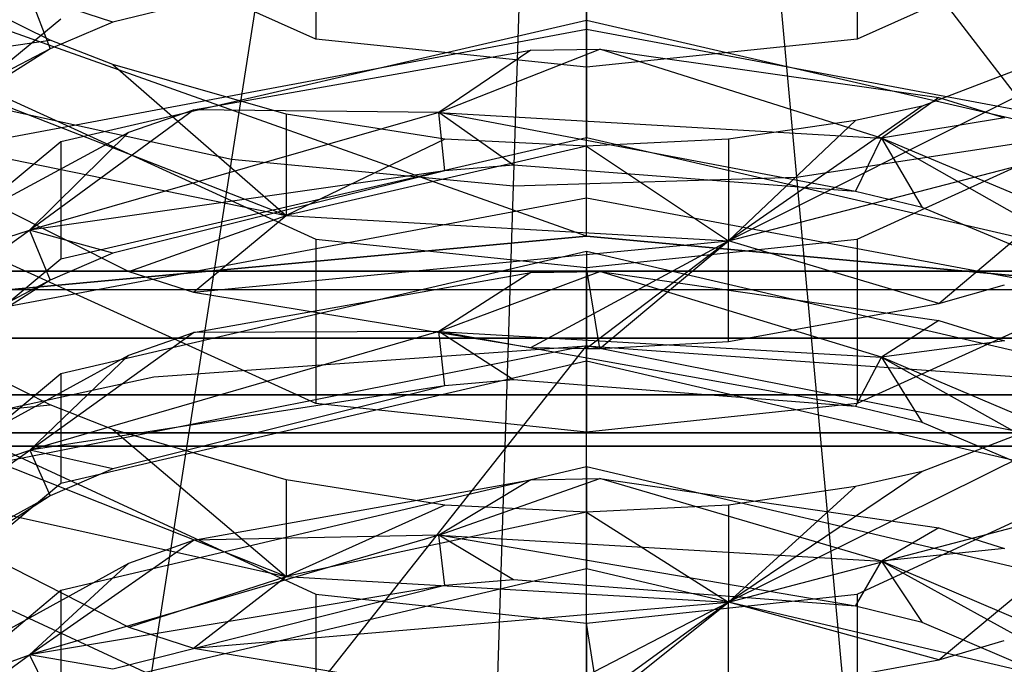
# Model space of a CAD drawing. Extents: x 0.1 to 26.5, y -19.1 to 0.
# Tile 128 of 256: x 13.151 to 13.433, y -12.572 to -12.388. Entities that reach past the tile are written whole.
import ezdxf

# ---------------------------------------------------------------- set-up
doc = ezdxf.new("R2010")
doc.units = 0
doc.header["$LTSCALE"] = 2.54
doc.layers.get('0').update_dxf_attribs({"linetype": 'CONTINUOUS'})

# ---------------------------------------------------------------- blocks, each defined once
blk = doc.blocks.new('7777_STL')
at = {"color": 0}
for p, q in [((13.26217, -12.10456, 37.93687), (13.21163, -12.42803, 37.89396)), ((13.26217, -12.10456, 37.93687), (13.21163, -12.42803, 37.89396)), ((13.34327, -12.10713, 37.93687), (13.37317, -12.43317, 37.89396)), ((13.34327, -12.10713, 37.93687), (13.37317, -12.43317, 37.89396)), ((13.29224, -12.43558, 37.89396), (13.30264, -12.10835, 37.93687)), ((13.29224, -12.43558, 37.89396), (13.30264, -12.10835, 37.93687)), ((13.4785, -12.46532, 0.44424), (13.31313, -12.25, 0.15965)), ((13.4785, -12.46532, 0.44424), (13.31313, -12.25, 0.15965)), ((13.31313, -12.45, 0.44424), (13.31313, -12.25, 0.15965)), ((13.31313, -12.45, 0.44424), (13.31313, -12.25, 0.15965)), ((13.31313, -12.45, 0.44424), (12.9369, -12.31634, 0.15965)), ((13.31313, -12.45, 0.44424), (12.9369, -12.31634, 0.15965)), ((13.23575, -12.39372, 12.77101), (13.09872, -12.33225, 12.73369)), ((13.23575, -12.39372, 12.77101), (13.09872, -12.33225, 12.73369)), ((13.52754, -12.33225, 12.73369), (13.39051, -12.39372, 12.77101)), ((13.52754, -12.33225, 12.73369), (13.39051, -12.39372, 12.77101)), ((13.23575, -12.34451, 12.85206), (13.23575, -12.39372, 12.77101)), ((13.23575, -12.34451, 12.85206), (13.23575, -12.39372, 12.77101)), ((13.39051, -12.34451, 12.85206), (13.39051, -12.39372, 12.77101)), ((13.39051, -12.34451, 12.85206), (13.39051, -12.39372, 12.77101)), ((13.31313, -12.35255, 12.85694), (13.31313, -12.40176, 12.77589)), ((13.31313, -12.35255, 12.85694), (13.31313, -12.40176, 12.77589)), ((13.27261, -12.36563, 11.31104), (13.17777, -12.38891, 11.31981)), ((13.27261, -12.36563, 11.31104), (13.17777, -12.38891, 11.31981)), ((13.15981, -12.39405, 12.77121), (13.1151, -12.37178, 12.75769)), ((13.15981, -12.39405, 12.77121), (13.1151, -12.37178, 12.75769)), ((13.49865, -12.37879, 12.76195), (13.35369, -12.45132, 12.73908)), ((13.49865, -12.37879, 12.76195), (13.35369, -12.45132, 12.73908)), ((13.49865, -12.37879, 12.76195), (13.40905, -12.41282, 12.78261)), ((13.49865, -12.37879, 12.76195), (13.40905, -12.41282, 12.78261)), ((13.15397, -12.38109, 11.37098), (13.15982, -12.39652, 11.32268)), ((13.17777, -12.38891, 11.31981), (13.15397, -12.38109, 11.37098)), ((13.17777, -12.38891, 11.31981), (13.15397, -12.38109, 11.37098)), ((13.15397, -12.38109, 11.37098), (13.15982, -12.39652, 11.32268)), ((13.04703, -12.48304, 11.46264), (13.16287, -12.38796, 11.42401)), ((13.04703, -12.48304, 11.46264), (13.16287, -12.38796, 11.42401)), ((13.09872, -12.38836, 12.63716), (13.23575, -12.45081, 12.67283)), ((13.09872, -12.38836, 12.63716), (13.23575, -12.45081, 12.67283)), ((13.17777, -12.38891, 11.31981), (13.15982, -12.39652, 11.32268)), ((13.17777, -12.38891, 11.31981), (13.15982, -12.39652, 11.32268)), ((13.31313, -12.3884, 11.31962), (13.16287, -12.42306, 11.33268)), ((13.31313, -12.3884, 11.31962), (13.16287, -12.42306, 11.33268)), ((13.46339, -12.42306, 11.33268), (13.31313, -12.3884, 11.31962)), ((13.31313, -12.3884, 11.31962), (13.31313, -12.42184, 11.23089)), ((13.46339, -12.42306, 11.33268), (13.31313, -12.3884, 11.31962)), ((13.31313, -12.3884, 11.31962), (13.31313, -12.42184, 11.23089)), ((13.39051, -12.45081, 12.67283), (13.52754, -12.38836, 12.63716)), ((13.39051, -12.45081, 12.67283), (13.52754, -12.38836, 12.63716)), ((13.31313, -12.39097, 3.95968), (12.96669, -12.45573, 3.95968)), ((13.31313, -12.39097, 3.95968), (12.96669, -12.45573, 3.95968)), ((13.31313, -12.43916, 4.11965), (13.31313, -12.39097, 3.95968)), ((13.65957, -12.45573, 3.95968), (13.31313, -12.39097, 3.95968)), ((13.31313, -12.43916, 4.11965), (13.31313, -12.39097, 3.95968)), ((13.65957, -12.45573, 3.95968), (13.31313, -12.39097, 3.95968)), ((13.1151, -12.40035, 12.70926), (13.15981, -12.39405, 12.77121)), ((13.1151, -12.40035, 12.70926), (13.15981, -12.39405, 12.77121)), ((13.17776, -12.401, 12.77543), (13.15981, -12.39405, 12.77121)), ((13.17776, -12.401, 12.77543), (13.15981, -12.39405, 12.77121)), ((13.31313, -12.40176, 12.77589), (13.23575, -12.39372, 12.77101)), ((13.31313, -12.40176, 12.77589), (13.23575, -12.39372, 12.77101)), ((13.39051, -12.39372, 12.77101), (13.31313, -12.40176, 12.77589)), ((13.39051, -12.39372, 12.77101), (13.31313, -12.40176, 12.77589)), ((13.15982, -12.39652, 11.32268), (13.05687, -12.44944, 11.39751)), ((13.15982, -12.39652, 11.32268), (13.05687, -12.44944, 11.39751)), ((13.15982, -12.39652, 11.32268), (13.07856, -12.44786, 11.34202)), ((13.15982, -12.39652, 11.32268), (13.07856, -12.44786, 11.34202)), ((13.20085, -12.41388, 11.22789), (13.2972, -12.39691, 11.2215)), ((13.20085, -12.41388, 11.22789), (13.2972, -12.39691, 11.2215)), ((13.27089, -12.4147, 11.1789), (13.31691, -12.39659, 11.22138)), ((13.27089, -12.4147, 11.1789), (13.31691, -12.39659, 11.22138)), ((13.2972, -12.39691, 11.2215), (13.27089, -12.4147, 11.1789)), ((13.2972, -12.39691, 11.2215), (13.27089, -12.4147, 11.1789)), ((13.2972, -12.39691, 11.2215), (13.31691, -12.39659, 11.22138)), ((13.2972, -12.39691, 11.2215), (13.31691, -12.39659, 11.22138)), ((13.31691, -12.39659, 11.22138), (13.41383, -12.41042, 11.22659)), ((13.39744, -12.42199, 11.18152), (13.31691, -12.39659, 11.22138)), ((13.39744, -12.42199, 11.18152), (13.31691, -12.39659, 11.22138)), ((13.31691, -12.39659, 11.22138), (13.41383, -12.41042, 11.22659)), ((13.22729, -12.44413, 12.73487), (13.1151, -12.40035, 12.70926)), ((13.22729, -12.44413, 12.73487), (13.1151, -12.40035, 12.70926)), ((13.22729, -12.41514, 12.78402), (13.17776, -12.401, 12.77543)), ((13.17776, -12.401, 12.77543), (13.22729, -12.44413, 12.73487)), ((13.17776, -12.401, 12.77543), (13.22729, -12.44413, 12.73487)), ((13.22729, -12.41514, 12.78402), (13.17776, -12.401, 12.77543)), ((13.13256, -12.41064, 37.89396), (13.21163, -12.42803, 37.89396)), ((13.13256, -12.41064, 37.89396), (13.21163, -12.42803, 37.89396)), ((13.41383, -12.41042, 11.22659), (13.39744, -12.42199, 11.18152)), ((13.41383, -12.41042, 11.22659), (13.39744, -12.42199, 11.18152)), ((13.41383, -12.41042, 11.22659), (13.43254, -12.41622, 11.22878)), ((13.41383, -12.41042, 11.22659), (13.43254, -12.41622, 11.22878)), ((13.15398, -12.44831, 11.19098), (13.20085, -12.41388, 11.22789)), ((13.15398, -12.44831, 11.19098), (13.20085, -12.41388, 11.22789)), ((13.18237, -12.42029, 11.23031), (13.20085, -12.41388, 11.22789)), ((13.18237, -12.42029, 11.23031), (13.20085, -12.41388, 11.22789)), ((13.27089, -12.4147, 11.1789), (13.20085, -12.41388, 11.22789)), ((13.27089, -12.4147, 11.1789), (13.20085, -12.41388, 11.22789)), ((13.40905, -12.41282, 12.78261), (13.35369, -12.45132, 12.73908)), ((13.40905, -12.41282, 12.78261), (13.35369, -12.45132, 12.73908)), ((13.40905, -12.41282, 12.78261), (13.38995, -12.41698, 12.78513)), ((13.40905, -12.41282, 12.78261), (13.38995, -12.41698, 12.78513)), ((13.27089, -12.4147, 11.1789), (13.15398, -12.44831, 11.19098)), ((13.27089, -12.4147, 11.1789), (13.15398, -12.44831, 11.19098)), ((13.27259, -12.42227, 12.78834), (13.22729, -12.41514, 12.78402)), ((13.22729, -12.41514, 12.78402), (13.22729, -12.44413, 12.73487)), ((13.22729, -12.41514, 12.78402), (13.22729, -12.44413, 12.73487)), ((13.27259, -12.42227, 12.78834), (13.22729, -12.41514, 12.78402)), ((13.38996, -12.43721, 11.13344), (13.27089, -12.4147, 11.1789)), ((13.27089, -12.4147, 11.1789), (13.39744, -12.42199, 11.18152)), ((13.27089, -12.4147, 11.1789), (13.39744, -12.42199, 11.18152)), ((13.29223, -12.42973, 11.13084), (13.27089, -12.4147, 11.1789)), ((13.38996, -12.43721, 11.13344), (13.27089, -12.4147, 11.1789)), ((13.29223, -12.42973, 11.13084), (13.27089, -12.4147, 11.1789)), ((13.2726, -12.43137, 11.13141), (13.27089, -12.4147, 11.1789)), ((13.2726, -12.43137, 11.13141), (13.27089, -12.4147, 11.1789)), ((13.38995, -12.41698, 12.78513), (13.35369, -12.42226, 12.78834)), ((13.35369, -12.45132, 12.73908), (13.38995, -12.41698, 12.78513)), ((13.35369, -12.45132, 12.73908), (13.38995, -12.41698, 12.78513)), ((13.38995, -12.41698, 12.78513), (13.35369, -12.42226, 12.78834)), ((13.43254, -12.41622, 11.22878), (13.39744, -12.42199, 11.18152)), ((13.43254, -12.41622, 11.22878), (13.39744, -12.42199, 11.18152)), ((13.09743, -12.41753, 12.65382), (13.22729, -12.44413, 12.73487)), ((13.09743, -12.41753, 12.65382), (13.18235, -12.46009, 12.67813)), ((13.09743, -12.41753, 12.65382), (13.22729, -12.44413, 12.73487)), ((13.09743, -12.41753, 12.65382), (13.18235, -12.46009, 12.67813)), ((13.09745, -12.46615, 11.24759), (13.18237, -12.42029, 11.23031)), ((13.09745, -12.46615, 11.24759), (13.18237, -12.42029, 11.23031)), ((13.15398, -12.44831, 11.19098), (13.18237, -12.42029, 11.23031)), ((13.15398, -12.44831, 11.19098), (13.18237, -12.42029, 11.23031)), ((13.16287, -12.45649, 11.24395), (13.31313, -12.42184, 11.23089)), ((13.16287, -12.45649, 11.24395), (13.31313, -12.42184, 11.23089)), ((13.27259, -12.42227, 12.78834), (13.22729, -12.44413, 12.73487)), ((13.27259, -12.42227, 12.78834), (13.22729, -12.44413, 12.73487)), ((13.31313, -12.42428, 12.78956), (13.27259, -12.42227, 12.78834)), ((13.31313, -12.42428, 12.78956), (13.27259, -12.42227, 12.78834)), ((13.31313, -12.42184, 11.23089), (13.46339, -12.45649, 11.24395)), ((13.31313, -12.42184, 11.23089), (13.46339, -12.45649, 11.24395)), ((13.35369, -12.42226, 12.78834), (13.31313, -12.42428, 12.78956)), ((13.35369, -12.42226, 12.78834), (13.31313, -12.42428, 12.78956)), ((13.35369, -12.45132, 12.73908), (13.47077, -12.42097, 12.72133)), ((13.35369, -12.45132, 12.73908), (13.47077, -12.42097, 12.72133)), ((13.35369, -12.42226, 12.78834), (13.35369, -12.45132, 12.73908)), ((13.35369, -12.42226, 12.78834), (13.35369, -12.45132, 12.73908)), ((13.37317, -12.43317, 37.89396), (13.45318, -12.42082, 37.89396)), ((13.37317, -12.43317, 37.89396), (13.45318, -12.42082, 37.89396)), ((13.38996, -12.43721, 11.13344), (13.39744, -12.42199, 11.18152)), ((13.38996, -12.43721, 11.13344), (13.39744, -12.42199, 11.18152)), ((13.50995, -12.46931, 11.19852), (13.39744, -12.42199, 11.18152)), ((13.39744, -12.42199, 11.18152), (13.40905, -12.4418, 11.13504)), ((13.39744, -12.42199, 11.18152), (13.40905, -12.4418, 11.13504)), ((13.39744, -12.42199, 11.18152), (13.49865, -12.4794, 11.14814)), ((13.39744, -12.42199, 11.18152), (13.49865, -12.4794, 11.14814)), ((13.50995, -12.46931, 11.19852), (13.39744, -12.42199, 11.18152)), ((13.41382, -12.46925, 12.68336), (13.47077, -12.42097, 12.72133)), ((13.41382, -12.46925, 12.68336), (13.47077, -12.42097, 12.72133)), ((13.16287, -12.42306, 11.33268), (13.04703, -12.51909, 11.36886)), ((13.16287, -12.42306, 11.33268), (13.04703, -12.51909, 11.36886)), ((13.16287, -12.42306, 11.33268), (13.16287, -12.45649, 11.24395)), ((13.16287, -12.42306, 11.33268), (13.16287, -12.45649, 11.24395)), ((13.31313, -12.42428, 12.78956), (13.22729, -12.44413, 12.73487)), ((13.31313, -12.42428, 12.78956), (13.22729, -12.44413, 12.73487)), ((13.31313, -12.42428, 12.78956), (13.35369, -12.45132, 12.73908)), ((13.31313, -12.42428, 12.78956), (13.35369, -12.45132, 12.73908)), ((13.21163, -12.42803, 37.89396), (13.16223, -12.74425, 37.81274)), ((13.21163, -12.42803, 37.89396), (13.16223, -12.74425, 37.81274)), ((13.21163, -12.42803, 37.89396), (13.29224, -12.43558, 37.89396)), ((13.21163, -12.42803, 37.89396), (13.29224, -12.43558, 37.89396)), ((13.29223, -12.42973, 11.13084), (13.2726, -12.43137, 11.13141)), ((13.29223, -12.42973, 11.13084), (13.2726, -12.43137, 11.13141)), ((13.38996, -12.43721, 11.13344), (13.29223, -12.42973, 11.13084)), ((13.38996, -12.43721, 11.13344), (13.29223, -12.42973, 11.13084)), ((13.2726, -12.43137, 11.13141), (13.15398, -12.44831, 11.19098)), ((13.2726, -12.43137, 11.13141), (13.15398, -12.44831, 11.19098)), ((13.2726, -12.43137, 11.13141), (13.17776, -12.45486, 11.13959)), ((13.2726, -12.43137, 11.13141), (13.17776, -12.45486, 11.13959)), ((13.29224, -12.43558, 37.89396), (13.37317, -12.43317, 37.89396)), ((13.29224, -12.43558, 37.89396), (13.37317, -12.43317, 37.89396)), ((13.37317, -12.43317, 37.89396), (13.40239, -12.75188, 37.81274)), ((13.37317, -12.43317, 37.89396), (13.40239, -12.75188, 37.81274)), ((13.23575, -12.49784, 12.59049), (13.09872, -12.43539, 12.55482)), ((13.23575, -12.49784, 12.59049), (13.09872, -12.43539, 12.55482)), ((13.28208, -12.75547, 37.81274), (13.29224, -12.43558, 37.89396)), ((13.28208, -12.75547, 37.81274), (13.29224, -12.43558, 37.89396)), ((13.52754, -12.43539, 12.55482), (13.39051, -12.49784, 12.59049)), ((13.52754, -12.43539, 12.55482), (13.39051, -12.49784, 12.59049)), ((13.31313, -12.43916, 4.11965), (12.98409, -12.50066, 4.11965)), ((13.31313, -12.43916, 4.11965), (12.98409, -12.50066, 4.11965)), ((13.64216, -12.50066, 4.11965), (13.31313, -12.43916, 4.11965)), ((13.64216, -12.50066, 4.11965), (13.31313, -12.43916, 4.11965)), ((13.40905, -12.4418, 11.13504), (13.38996, -12.43721, 11.13344)), ((13.40905, -12.4418, 11.13504), (13.38996, -12.43721, 11.13344)), ((13.49865, -12.4794, 11.14814), (13.40905, -12.4418, 11.13504)), ((13.49865, -12.4794, 11.14814), (13.40905, -12.4418, 11.13504)), ((13.18235, -12.46009, 12.67813), (13.22729, -12.44413, 12.73487)), ((13.18235, -12.46009, 12.67813), (13.22729, -12.44413, 12.73487)), ((13.20083, -12.46603, 12.68152), (13.22729, -12.44413, 12.73487)), ((13.20083, -12.46603, 12.68152), (13.22729, -12.44413, 12.73487)), ((13.22729, -12.44413, 12.73487), (13.35369, -12.45132, 12.73908)), ((13.22729, -12.44413, 12.73487), (13.35369, -12.45132, 12.73908)), ((13.05688, -12.51731, 11.21577), (13.15398, -12.44831, 11.19098)), ((13.05688, -12.51731, 11.21577), (13.15398, -12.44831, 11.19098)), ((13.09745, -12.46615, 11.24759), (13.15398, -12.44831, 11.19098)), ((13.09745, -12.46615, 11.24759), (13.15398, -12.44831, 11.19098)), ((13.31313, -12.45, 0.44424), (13.14775, -12.46532, 0.44424)), ((13.14775, -12.46532, 2.70965), (13.31313, -12.45, 0.44424)), ((13.31313, -12.45, 0.44424), (13.14775, -12.46532, 0.44424)), ((13.14775, -12.46532, 2.70965), (13.31313, -12.45, 0.44424)), ((13.15398, -12.44831, 11.19098), (13.15981, -12.46254, 11.14227)), ((13.17776, -12.45486, 11.13959), (13.15398, -12.44831, 11.19098)), ((13.17776, -12.45486, 11.13959), (13.15398, -12.44831, 11.19098)), ((13.15398, -12.44831, 11.19098), (13.15981, -12.46254, 11.14227)), ((13.23575, -12.45081, 12.67283), (13.31313, -12.45897, 12.67749)), ((13.23575, -12.45081, 12.67283), (13.31313, -12.45897, 12.67749)), ((13.23575, -12.45081, 12.67283), (13.23575, -12.49784, 12.59049)), ((13.23575, -12.45081, 12.67283), (13.23575, -12.49784, 12.59049)), ((13.4785, -12.46532, 0.44424), (13.31313, -12.45, 0.44424)), ((13.31313, -12.45, 0.44424), (13.4785, -12.46532, 2.70965)), ((13.31313, -12.45, 0.44424), (13.4785, -12.46532, 2.70965)), ((13.4785, -12.46532, 0.44424), (13.31313, -12.45, 0.44424)), ((13.31313, -12.45897, 12.67749), (13.39051, -12.45081, 12.67283)), ((13.31313, -12.45897, 12.67749), (13.39051, -12.45081, 12.67283)), ((13.39051, -12.45081, 12.67283), (13.39051, -12.49784, 12.59049)), ((13.39051, -12.45081, 12.67283), (13.39051, -12.49784, 12.59049)), ((13.20083, -12.46603, 12.68152), (13.35369, -12.45132, 12.73908)), ((13.20083, -12.46603, 12.68152), (13.35369, -12.45132, 12.73908)), ((13.29718, -12.48179, 12.69052), (13.35369, -12.45132, 12.73908)), ((13.29718, -12.48179, 12.69052), (13.35369, -12.45132, 12.73908)), ((13.35369, -12.45132, 12.73908), (13.31313, -12.4821, 12.6907)), ((13.35369, -12.45132, 12.73908), (13.31313, -12.4821, 12.6907)), ((13.31689, -12.48208, 12.69069), (13.35369, -12.45132, 12.73908)), ((13.31689, -12.48208, 12.69069), (13.35369, -12.45132, 12.73908)), ((13.35369, -12.48005, 12.68953), (13.35369, -12.45132, 12.73908)), ((13.35369, -12.48005, 12.68953), (13.35369, -12.45132, 12.73908)), ((13.41382, -12.46925, 12.68336), (13.35369, -12.45132, 12.73908)), ((13.41382, -12.46925, 12.68336), (13.35369, -12.45132, 12.73908)), ((13.04703, -12.55253, 11.28013), (13.16287, -12.45649, 11.24395)), ((13.04703, -12.55253, 11.28013), (13.16287, -12.45649, 11.24395)), ((13.17776, -12.45486, 11.13959), (13.15981, -12.46254, 11.14227)), ((13.17776, -12.45486, 11.13959), (13.15981, -12.46254, 11.14227)), ((13.31313, -12.45437, 11.13942), (13.16287, -12.48934, 11.15161)), ((13.31313, -12.45437, 11.13942), (13.16287, -12.48934, 11.15161)), ((13.46339, -12.48934, 11.15161), (13.31313, -12.45437, 11.13942)), ((13.31313, -12.45437, 11.13942), (13.31313, -12.48557, 11.04988)), ((13.46339, -12.48934, 11.15161), (13.31313, -12.45437, 11.13942)), ((13.31313, -12.45437, 11.13942), (13.31313, -12.48557, 11.04988)), ((13.31689, -12.48208, 12.69069), (13.31313, -12.45897, 12.67749)), ((13.31313, -12.4821, 12.6907), (13.31313, -12.45897, 12.67749)), ((13.31313, -12.45897, 12.67749), (13.31313, -12.506, 12.59515)), ((13.31313, -12.45897, 12.67749), (13.31313, -12.506, 12.59515)), ((14.01313, -12.46, 20.46834), (12.61313, -12.46, 20.46834)), ((12.61313, -12.46, 26.96834), (14.01313, -12.46, 26.96834)), ((12.61313, -12.46, 26.96834), (14.01313, -12.46, 26.96834)), ((14.01313, -12.46, 20.46834), (12.61313, -12.46, 20.46834)), ((13.18235, -12.46009, 12.67813), (13.20083, -12.46603, 12.68152)), ((13.18235, -12.46009, 12.67813), (13.20083, -12.46603, 12.68152)), ((13.20085, -12.47754, 11.04708), (13.29721, -12.46042, 11.04111)), ((13.20085, -12.47754, 11.04708), (13.29721, -12.46042, 11.04111)), ((13.27089, -12.47721, 10.99791), (13.31691, -12.4601, 11.041)), ((13.27089, -12.47721, 10.99791), (13.31691, -12.4601, 11.041)), ((13.29721, -12.46042, 11.04111), (13.27089, -12.47721, 10.99791)), ((13.29721, -12.46042, 11.04111), (13.27089, -12.47721, 10.99791)), ((13.29721, -12.46042, 11.04111), (13.31691, -12.4601, 11.041)), ((13.29721, -12.46042, 11.04111), (13.31691, -12.4601, 11.041)), ((13.31691, -12.4601, 11.041), (13.41383, -12.47405, 11.04587)), ((13.39744, -12.48457, 11.00035), (13.31691, -12.4601, 11.041)), ((13.39744, -12.48457, 11.00035), (13.31691, -12.4601, 11.041)), ((13.31691, -12.4601, 11.041), (13.41383, -12.47405, 11.04587)), ((13.15981, -12.46254, 11.14227), (13.05688, -12.51731, 11.21577)), ((13.15981, -12.46254, 11.14227), (13.05688, -12.51731, 11.21577)), ((13.15981, -12.46254, 11.14227), (13.07856, -12.51436, 11.16032)), ((13.15981, -12.46254, 11.14227), (13.07856, -12.51436, 11.16032)), ((13.41382, -12.46925, 12.68336), (13.43253, -12.46387, 12.68029)), ((13.41382, -12.46925, 12.68336), (13.43253, -12.46387, 12.68029)), ((13.4785, -12.46532, 2.70965), (13.14775, -12.46532, 2.70965)), ((13.4785, -12.46532, 2.70965), (13.14775, -12.46532, 2.70965)), ((13.20083, -12.46603, 12.68152), (13.29718, -12.48179, 12.69052)), ((13.20083, -12.46603, 12.68152), (13.29718, -12.48179, 12.69052)), ((13.35369, -12.48005, 12.68953), (13.41382, -12.46925, 12.68336)), ((13.35369, -12.48005, 12.68953), (13.41382, -12.46925, 12.68336)), ((13.15982, -12.49817, 12.59068), (13.11509, -12.47554, 12.57776)), ((13.15982, -12.49817, 12.59068), (13.11509, -12.47554, 12.57776)), ((13.41383, -12.47405, 11.04587), (13.39744, -12.48457, 11.00035)), ((13.41383, -12.47405, 11.04587), (13.39744, -12.48457, 11.00035)), ((13.41383, -12.47405, 11.04587), (13.43254, -12.47991, 11.04791)), ((13.41383, -12.47405, 11.04587), (13.43254, -12.47991, 11.04791)), ((14.01313, -12.47913, 26.96454), (12.61313, -12.47913, 26.96454)), ((14.01313, -12.47913, 26.96454), (12.61313, -12.47913, 26.96454)), ((12.61313, -12.47913, 20.47215), (14.01313, -12.47913, 20.47215)), ((12.61313, -12.47913, 20.47215), (14.01313, -12.47913, 20.47215)), ((13.27089, -12.47721, 10.99791), (13.15399, -12.51111, 11.00915)), ((13.27089, -12.47721, 10.99791), (13.15399, -12.51111, 11.00915)), ((13.15399, -12.51111, 11.00915), (13.20085, -12.47754, 11.04708)), ((13.15399, -12.51111, 11.00915), (13.20085, -12.47754, 11.04708)), ((13.18237, -12.48401, 11.04933), (13.20085, -12.47754, 11.04708)), ((13.18237, -12.48401, 11.04933), (13.20085, -12.47754, 11.04708)), ((13.27089, -12.47721, 10.99791), (13.20085, -12.47754, 11.04708)), ((13.27089, -12.47721, 10.99791), (13.20085, -12.47754, 11.04708)), ((13.38996, -12.49862, 10.95187), (13.27089, -12.47721, 10.99791)), ((13.27089, -12.47721, 10.99791), (13.39744, -12.48457, 11.00035)), ((13.27089, -12.47721, 10.99791), (13.39744, -12.48457, 11.00035)), ((13.29223, -12.49108, 10.94945), (13.27089, -12.47721, 10.99791)), ((13.38996, -12.49862, 10.95187), (13.27089, -12.47721, 10.99791)), ((13.29223, -12.49108, 10.94945), (13.27089, -12.47721, 10.99791)), ((13.2726, -12.49273, 10.94998), (13.27089, -12.47721, 10.99791)), ((13.2726, -12.49273, 10.94998), (13.27089, -12.47721, 10.99791)), ((13.31313, -12.48132, 4.25965), (12.9807, -12.54745, 4.25965)), ((13.31313, -12.48132, 4.25965), (12.9807, -12.54745, 4.25965)), ((13.16759, -12.6653, 4.81965), (13.31313, -12.48132, 4.25965)), ((13.16759, -12.6653, 4.81965), (13.31313, -12.48132, 4.25965)), ((13.1895, -12.49017, 0.44424), (13.31313, -12.48132, 0.44424)), ((13.1895, -12.49017, 0.44424), (13.31313, -12.48132, 0.44424)), ((13.1895, -12.49017, 1.05608), (13.31313, -12.48132, 1.05608)), ((13.1895, -12.49017, 1.05608), (13.31313, -12.48132, 1.05608)), ((13.29718, -12.48179, 12.69052), (13.31313, -12.4821, 12.6907)), ((13.29718, -12.48179, 12.69052), (13.31313, -12.4821, 12.6907)), ((13.31313, -12.65, 4.81965), (13.31313, -12.48132, 4.25965)), ((13.31313, -12.65, 4.81965), (13.31313, -12.48132, 4.25965)), ((13.64556, -12.54745, 4.25965), (13.31313, -12.48132, 4.25965)), ((13.64556, -12.54745, 4.25965), (13.31313, -12.48132, 4.25965)), ((13.31313, -12.48132, 0.44424), (13.43675, -12.49017, 0.44424)), ((13.31313, -12.48132, 0.44424), (13.43675, -12.49017, 0.44424)), ((13.31313, -12.48132, 0.44424), (13.31313, -12.48132, 1.05608)), ((13.31313, -12.48132, 1.05608), (13.43675, -12.49017, 1.05608)), ((13.31313, -12.48132, 0.44424), (13.31313, -12.48132, 1.05608)), ((13.31313, -12.48132, 1.05608), (13.43675, -12.49017, 1.05608)), ((13.31689, -12.48208, 12.69069), (13.35369, -12.48005, 12.68953)), ((13.31689, -12.48208, 12.69069), (13.35369, -12.48005, 12.68953)), ((13.43254, -12.47991, 11.04791), (13.39744, -12.48457, 11.00035)), ((13.43254, -12.47991, 11.04791), (13.39744, -12.48457, 11.00035)), ((13.09745, -12.53029, 11.06546), (13.18237, -12.48401, 11.04933)), ((13.09745, -12.53029, 11.06546), (13.18237, -12.48401, 11.04933)), ((13.15399, -12.51111, 11.00915), (13.18237, -12.48401, 11.04933)), ((13.15399, -12.51111, 11.00915), (13.18237, -12.48401, 11.04933)), ((13.31313, -12.4821, 12.6907), (13.31689, -12.48208, 12.69069)), ((13.49866, -12.48266, 12.58182), (13.3537, -12.55455, 12.55702)), ((13.49866, -12.48266, 12.58182), (13.3537, -12.55455, 12.55702)), ((13.38996, -12.49862, 10.95187), (13.39744, -12.48457, 11.00035)), ((13.38996, -12.49862, 10.95187), (13.39744, -12.48457, 11.00035)), ((13.50995, -12.53229, 11.01618), (13.39744, -12.48457, 11.00035)), ((13.39744, -12.48457, 11.00035), (13.40906, -12.50325, 10.95336)), ((13.39744, -12.48457, 11.00035), (13.40906, -12.50325, 10.95336)), ((13.39744, -12.48457, 11.00035), (13.49865, -12.54116, 10.96554)), ((13.39744, -12.48457, 11.00035), (13.49865, -12.54116, 10.96554)), ((13.50995, -12.53229, 11.01618), (13.39744, -12.48457, 11.00035)), ((13.49866, -12.48266, 12.58182), (13.40906, -12.51723, 12.60157)), ((13.49866, -12.48266, 12.58182), (13.40906, -12.51723, 12.60157)), ((13.16287, -12.52054, 11.06207), (13.31313, -12.48557, 11.04988)), ((13.16287, -12.52054, 11.06207), (13.31313, -12.48557, 11.04988)), ((13.31313, -12.48557, 11.04988), (13.46339, -12.52054, 11.06207)), ((13.31313, -12.48557, 11.04988), (13.46339, -12.52054, 11.06207)), ((13.16287, -12.48934, 11.15161), (13.04703, -12.58625, 11.18538)), ((13.16287, -12.48934, 11.15161), (13.04703, -12.58625, 11.18538)), ((13.06839, -12.51651, 0.44424), (13.1895, -12.49017, 0.44424)), ((13.06839, -12.51651, 0.44424), (13.1895, -12.49017, 0.44424)), ((13.06839, -12.51651, 1.05608), (13.1895, -12.49017, 1.05608)), ((13.06839, -12.51651, 1.05608), (13.1895, -12.49017, 1.05608)), ((13.09872, -12.4889, 12.45681), (13.23575, -12.55229, 12.49079)), ((13.09872, -12.4889, 12.45681), (13.23575, -12.55229, 12.49079)), ((13.16287, -12.48934, 11.15161), (13.16287, -12.52054, 11.06207)), ((13.16287, -12.48934, 11.15161), (13.16287, -12.52054, 11.06207)), ((13.1895, -12.49017, 0.44424), (13.1895, -12.49017, 1.05608)), ((13.1895, -12.49017, 0.44424), (13.1895, -12.49017, 1.05608)), ((13.39051, -12.55229, 12.49079), (13.52754, -12.4889, 12.45681)), ((13.39051, -12.55229, 12.49079), (13.52754, -12.4889, 12.45681)), ((13.2726, -12.49273, 10.94998), (13.15399, -12.51111, 11.00915)), ((13.2726, -12.49273, 10.94998), (13.15399, -12.51111, 11.00915)), ((13.2726, -12.49273, 10.94998), (13.17776, -12.51642, 10.95759)), ((13.2726, -12.49273, 10.94998), (13.17776, -12.51642, 10.95759)), ((13.29223, -12.49108, 10.94945), (13.2726, -12.49273, 10.94998)), ((13.29223, -12.49108, 10.94945), (13.2726, -12.49273, 10.94998)), ((13.38996, -12.49862, 10.95187), (13.29223, -12.49108, 10.94945)), ((13.38996, -12.49862, 10.95187), (13.29223, -12.49108, 10.94945)), ((14.01313, -12.49536, 26.9537), (12.61313, -12.49536, 26.9537)), ((14.01313, -12.49536, 26.9537), (12.61313, -12.49536, 26.9537)), ((12.61313, -12.49536, 20.48299), (14.01313, -12.49536, 20.48299)), ((12.61313, -12.49536, 20.48299), (14.01313, -12.49536, 20.48299)), ((13.11509, -12.5028, 12.52858), (13.15982, -12.49817, 12.59068)), ((13.11509, -12.5028, 12.52858), (13.15982, -12.49817, 12.59068)), ((13.17777, -12.50523, 12.59471), (13.15982, -12.49817, 12.59068)), ((13.17777, -12.50523, 12.59471), (13.15982, -12.49817, 12.59068)), ((13.31313, -12.506, 12.59515), (13.23575, -12.49784, 12.59049)), ((13.31313, -12.506, 12.59515), (13.23575, -12.49784, 12.59049)), ((13.39051, -12.49784, 12.59049), (13.31313, -12.506, 12.59515)), ((13.39051, -12.49784, 12.59049), (13.31313, -12.506, 12.59515)), ((13.40906, -12.50325, 10.95336), (13.38996, -12.49862, 10.95187)), ((13.40906, -12.50325, 10.95336), (13.38996, -12.49862, 10.95187)), ((13.22729, -12.54725, 12.55301), (13.11509, -12.5028, 12.52858)), ((13.22729, -12.54725, 12.55301), (13.11509, -12.5028, 12.52858)), ((13.49865, -12.54116, 10.96554), (13.40906, -12.50325, 10.95336)), ((13.49865, -12.54116, 10.96554), (13.40906, -12.50325, 10.95336)), ((14.01313, -12.50619, 26.93748), (12.61313, -12.50619, 26.93748)), ((14.01313, -12.50619, 26.93748), (12.61313, -12.50619, 26.93748)), ((12.61313, -12.50619, 20.49921), (14.01313, -12.50619, 20.49921)), ((12.61313, -12.50619, 20.49921), (14.01313, -12.50619, 20.49921)), ((13.22729, -12.51959, 12.60292), (13.17777, -12.50523, 12.59471)), ((13.17777, -12.50523, 12.59471), (13.22729, -12.54725, 12.55301)), ((13.17777, -12.50523, 12.59471), (13.22729, -12.54725, 12.55301)), ((13.22729, -12.51959, 12.60292), (13.17777, -12.50523, 12.59471)), ((14.01313, -12.51, 26.91834), (12.61313, -12.51, 26.91834)), ((12.61313, -12.51, 20.51834), (14.01313, -12.51, 20.51834)), ((14.01313, -12.51, 26.91834), (12.61313, -12.51, 26.91834)), ((12.61313, -12.51, 20.51834), (14.01313, -12.51, 20.51834)), ((13.05688, -12.5807, 11.03224), (13.15399, -12.51111, 11.00915)), ((13.05688, -12.5807, 11.03224), (13.15399, -12.51111, 11.00915)), ((13.09745, -12.53029, 11.06546), (13.15399, -12.51111, 11.00915)), ((13.09745, -12.53029, 11.06546), (13.15399, -12.51111, 11.00915)), ((13.15399, -12.51111, 11.00915), (13.15981, -12.52416, 10.96008)), ((13.17776, -12.51642, 10.95759), (13.15399, -12.51111, 11.00915)), ((13.17776, -12.51642, 10.95759), (13.15399, -12.51111, 11.00915)), ((13.15399, -12.51111, 11.00915), (13.15981, -12.52416, 10.96008)), ((13.09742, -12.5185, 12.47267), (13.22729, -12.54725, 12.55301)), ((13.09742, -12.5185, 12.47267), (13.18234, -12.5617, 12.49583)), ((13.09742, -12.5185, 12.47267), (13.22729, -12.54725, 12.55301)), ((13.09742, -12.5185, 12.47267), (13.18234, -12.5617, 12.49583)), ((13.17776, -12.51642, 10.95759), (13.15981, -12.52416, 10.96008)), ((13.17776, -12.51642, 10.95759), (13.15981, -12.52416, 10.96008)), ((13.31313, -12.51592, 10.95743), (13.16287, -12.55118, 10.96876)), ((13.31313, -12.51592, 10.95743), (13.16287, -12.55118, 10.96876)), ((13.46339, -12.55118, 10.96876), (13.31313, -12.51592, 10.95743)), ((13.31313, -12.51592, 10.95743), (13.31313, -12.54493, 10.86716)), ((13.46339, -12.55118, 10.96876), (13.31313, -12.51592, 10.95743)), ((13.31313, -12.51592, 10.95743), (13.31313, -12.54493, 10.86716)), ((13.40906, -12.51723, 12.60157), (13.3537, -12.55455, 12.55702)), ((13.40906, -12.51723, 12.60157), (13.3537, -12.55455, 12.55702)), ((13.40906, -12.51723, 12.60157), (13.38997, -12.52146, 12.60398)), ((13.40906, -12.51723, 12.60157), (13.38997, -12.52146, 12.60398)), ((13.04703, -12.61745, 11.09583), (13.16287, -12.52054, 11.06207)), ((13.04703, -12.61745, 11.09583), (13.16287, -12.52054, 11.06207)), ((13.20085, -12.53686, 10.86456), (13.2972, -12.51959, 10.85901)), ((13.20085, -12.53686, 10.86456), (13.2972, -12.51959, 10.85901)), ((13.27261, -12.52683, 12.60705), (13.22729, -12.51959, 12.60292)), ((13.22729, -12.51959, 12.60292), (13.22729, -12.54725, 12.55301)), ((13.22729, -12.51959, 12.60292), (13.22729, -12.54725, 12.55301)), ((13.27261, -12.52683, 12.60705), (13.22729, -12.51959, 12.60292)), ((13.27088, -12.53541, 10.81519), (13.31691, -12.51926, 10.85891)), ((13.27088, -12.53541, 10.81519), (13.31691, -12.51926, 10.85891)), ((13.2972, -12.51959, 10.85901), (13.27088, -12.53541, 10.81519)), ((13.2972, -12.51959, 10.85901), (13.27088, -12.53541, 10.81519)), ((13.2972, -12.51959, 10.85901), (13.31691, -12.51926, 10.85891)), ((13.2972, -12.51959, 10.85901), (13.31691, -12.51926, 10.85891)), ((13.31691, -12.51926, 10.85891), (13.41383, -12.53334, 10.86343)), ((13.39744, -12.54283, 10.81745), (13.31691, -12.51926, 10.85891)), ((13.39744, -12.54283, 10.81745), (13.31691, -12.51926, 10.85891)), ((13.31691, -12.51926, 10.85891), (13.41383, -12.53334, 10.86343)), ((13.15981, -12.52416, 10.96008), (13.05688, -12.5807, 11.03224)), ((13.15981, -12.52416, 10.96008), (13.05688, -12.5807, 11.03224)), ((13.15981, -12.52416, 10.96008), (13.07856, -12.5764, 10.97687)), ((13.15981, -12.52416, 10.96008), (13.07856, -12.5764, 10.97687)), ((13.38997, -12.52146, 12.60398), (13.3537, -12.52682, 12.60705)), ((13.3537, -12.55455, 12.55702), (13.38997, -12.52146, 12.60398)), ((13.3537, -12.55455, 12.55702), (13.38997, -12.52146, 12.60398)), ((13.38997, -12.52146, 12.60398), (13.3537, -12.52682, 12.60705)), ((13.3537, -12.55455, 12.55702), (13.47078, -12.52374, 12.54009)), ((13.3537, -12.55455, 12.55702), (13.47078, -12.52374, 12.54009)), ((13.4138, -12.57101, 12.50082), (13.47078, -12.52374, 12.54009)), ((13.4138, -12.57101, 12.50082), (13.47078, -12.52374, 12.54009)), ((13.27261, -12.52683, 12.60705), (13.22729, -12.54725, 12.55301)), ((13.27261, -12.52683, 12.60705), (13.22729, -12.54725, 12.55301)), ((13.31313, -12.52887, 12.60822), (13.27261, -12.52683, 12.60705)), ((13.31313, -12.52887, 12.60822), (13.27261, -12.52683, 12.60705)), ((13.3537, -12.52682, 12.60705), (13.31313, -12.52887, 12.60822)), ((13.3537, -12.52682, 12.60705), (13.31313, -12.52887, 12.60822)), ((13.3537, -12.52682, 12.60705), (13.3537, -12.55455, 12.55702)), ((13.3537, -12.52682, 12.60705), (13.3537, -12.55455, 12.55702)), ((13.31313, -12.52887, 12.60822), (13.22729, -12.54725, 12.55301)), ((13.31313, -12.52887, 12.60822), (13.22729, -12.54725, 12.55301)), ((13.31313, -12.52887, 12.60822), (13.3537, -12.55455, 12.55702)), ((13.31313, -12.52887, 12.60822), (13.3537, -12.55455, 12.55702)), ((13.23575, -12.59709, 12.40721), (13.09872, -12.5337, 12.37323)), ((13.23575, -12.59709, 12.40721), (13.09872, -12.5337, 12.37323)), ((13.27088, -12.53541, 10.81519), (13.15398, -12.56957, 10.82562)), ((13.27088, -12.53541, 10.81519), (13.15398, -12.56957, 10.82562)), ((13.27088, -12.53541, 10.81519), (13.20085, -12.53686, 10.86456)), ((13.27088, -12.53541, 10.81519), (13.20085, -12.53686, 10.86456)), ((13.38997, -12.55573, 10.76863), (13.27088, -12.53541, 10.81519)), ((13.27088, -12.53541, 10.81519), (13.39744, -12.54283, 10.81745)), ((13.27088, -12.53541, 10.81519), (13.39744, -12.54283, 10.81745)), ((13.29224, -12.54814, 10.76639), (13.27088, -12.53541, 10.81519)), ((13.38997, -12.55573, 10.76863), (13.27088, -12.53541, 10.81519)), ((13.29224, -12.54814, 10.76639), (13.27088, -12.53541, 10.81519)), ((13.27261, -12.5498, 10.76688), (13.27088, -12.53541, 10.81519)), ((13.27261, -12.5498, 10.76688), (13.27088, -12.53541, 10.81519)), ((13.41383, -12.53334, 10.86343), (13.39744, -12.54283, 10.81745)), ((13.41383, -12.53334, 10.86343), (13.39744, -12.54283, 10.81745)), ((13.41383, -12.53334, 10.86343), (13.43254, -12.53924, 10.86533)), ((13.41383, -12.53334, 10.86343), (13.43254, -12.53924, 10.86533)), ((13.15398, -12.56957, 10.82562), (13.20085, -12.53686, 10.86456)), ((13.15398, -12.56957, 10.82562), (13.20085, -12.53686, 10.86456)), ((13.18237, -12.54337, 10.86666), (13.20085, -12.53686, 10.86456)), ((13.18237, -12.54337, 10.86666), (13.20085, -12.53686, 10.86456)), ((13.43254, -12.53924, 10.86533), (13.39744, -12.54283, 10.81745)), ((13.43254, -12.53924, 10.86533), (13.39744, -12.54283, 10.81745)), ((13.09745, -12.59003, 10.88165), (13.18237, -12.54337, 10.86666)), ((13.09745, -12.59003, 10.88165), (13.18237, -12.54337, 10.86666)), ((13.15398, -12.56957, 10.82562), (13.18237, -12.54337, 10.86666)), ((13.15398, -12.56957, 10.82562), (13.18237, -12.54337, 10.86666)), ((13.38997, -12.55573, 10.76863), (13.39744, -12.54283, 10.81745)), ((13.38997, -12.55573, 10.76863), (13.39744, -12.54283, 10.81745)), ((13.50995, -12.59091, 10.83214), (13.39744, -12.54283, 10.81745)), ((13.39744, -12.54283, 10.81745), (13.40906, -12.56039, 10.77001)), ((13.39744, -12.54283, 10.81745), (13.40906, -12.56039, 10.77001)), ((13.39744, -12.54283, 10.81745), (13.49866, -12.59858, 10.7813)), ((13.39744, -12.54283, 10.81745), (13.49866, -12.59858, 10.7813)), ((13.50995, -12.59091, 10.83214), (13.39744, -12.54283, 10.81745)), ((13.16287, -12.58019, 10.87849), (13.31313, -12.54493, 10.86716)), ((13.16287, -12.58019, 10.87849), (13.31313, -12.54493, 10.86716)), ((13.31313, -12.54493, 10.86716), (13.46339, -12.58019, 10.87849)), ((13.31313, -12.54493, 10.86716), (13.46339, -12.58019, 10.87849)), ((13.18234, -12.5617, 12.49583), (13.22729, -12.54725, 12.55301)), ((13.18234, -12.5617, 12.49583), (13.22729, -12.54725, 12.55301)), ((13.20081, -12.56773, 12.49906), (13.22729, -12.54725, 12.55301)), ((13.20081, -12.56773, 12.49906), (13.22729, -12.54725, 12.55301)), ((13.22729, -12.54725, 12.55301), (13.3537, -12.55455, 12.55702)), ((13.22729, -12.54725, 12.55301), (13.3537, -12.55455, 12.55702)), ((13.29224, -12.54814, 10.76639), (13.27261, -12.5498, 10.76688)), ((13.29224, -12.54814, 10.76639), (13.27261, -12.5498, 10.76688)), ((13.38997, -12.55573, 10.76863), (13.29224, -12.54814, 10.76639)), ((13.38997, -12.55573, 10.76863), (13.29224, -12.54814, 10.76639)), ((13.16287, -12.55118, 10.96876), (13.04703, -12.64888, 11.00016)), ((13.16287, -12.55118, 10.96876), (13.04703, -12.64888, 11.00016)), ((13.27261, -12.5498, 10.76688), (13.15398, -12.56957, 10.82562)), ((13.27261, -12.5498, 10.76688), (13.15398, -12.56957, 10.82562)), ((13.16287, -12.55118, 10.96876), (13.16287, -12.58019, 10.87849)), ((13.16287, -12.55118, 10.96876), (13.16287, -12.58019, 10.87849)), ((13.27261, -12.5498, 10.76688), (13.17777, -12.57366, 10.77393)), ((13.27261, -12.5498, 10.76688), (13.17777, -12.57366, 10.77393)), ((13.23575, -12.55229, 12.49079), (13.31313, -12.56057, 12.49522)), ((13.23575, -12.55229, 12.49079), (13.31313, -12.56057, 12.49522)), ((13.23575, -12.55229, 12.49079), (13.23575, -12.59709, 12.40721)), ((13.23575, -12.55229, 12.49079), (13.23575, -12.59709, 12.40721)), ((13.31313, -12.56057, 12.49522), (13.39051, -12.55229, 12.49079)), ((13.31313, -12.56057, 12.49522), (13.39051, -12.55229, 12.49079)), ((13.39051, -12.55229, 12.49079), (13.39051, -12.59709, 12.40721)), ((13.39051, -12.55229, 12.49079), (13.39051, -12.59709, 12.40721)), ((13.20081, -12.56773, 12.49906), (13.3537, -12.55455, 12.55702)), ((13.20081, -12.56773, 12.49906), (13.3537, -12.55455, 12.55702)), ((13.29717, -12.58372, 12.50763), (13.3537, -12.55455, 12.55702)), ((13.29717, -12.58372, 12.50763), (13.3537, -12.55455, 12.55702)), ((13.3537, -12.55455, 12.55702), (13.31313, -12.58404, 12.50781)), ((13.3537, -12.55455, 12.55702), (13.31313, -12.58404, 12.50781)), ((13.31687, -12.58402, 12.5078), (13.3537, -12.55455, 12.55702)), ((13.31687, -12.58402, 12.5078), (13.3537, -12.55455, 12.55702)), ((13.3537, -12.58196, 12.50669), (13.3537, -12.55455, 12.55702)), ((13.3537, -12.58196, 12.50669), (13.3537, -12.55455, 12.55702)), ((13.4138, -12.57101, 12.50082), (13.3537, -12.55455, 12.55702)), ((13.4138, -12.57101, 12.50082), (13.3537, -12.55455, 12.55702)), ((13.40906, -12.56039, 10.77001), (13.38997, -12.55573, 10.76863)), ((13.40906, -12.56039, 10.77001), (13.38997, -12.55573, 10.76863)), ((13.31687, -12.58402, 12.5078), (13.31313, -12.56057, 12.49522)), ((13.31313, -12.58404, 12.50781), (13.31313, -12.56057, 12.49522)), ((13.31313, -12.56057, 12.49522), (13.31313, -12.60537, 12.41165)), ((13.31313, -12.56057, 12.49522), (13.31313, -12.60537, 12.41165)), ((13.49866, -12.59858, 10.7813), (13.40906, -12.56039, 10.77001)), ((13.49866, -12.59858, 10.7813), (13.40906, -12.56039, 10.77001)), ((13.18234, -12.5617, 12.49583), (13.20081, -12.56773, 12.49906)), ((13.18234, -12.5617, 12.49583), (13.20081, -12.56773, 12.49906)), ((13.4138, -12.57101, 12.50082), (13.43252, -12.56554, 12.49789)), ((13.4138, -12.57101, 12.50082), (13.43252, -12.56554, 12.49789)), ((13.20081, -12.56773, 12.49906), (13.29717, -12.58372, 12.50763)), ((13.20081, -12.56773, 12.49906), (13.29717, -12.58372, 12.50763)), ((13.05688, -12.63969, 10.84705), (13.15398, -12.56957, 10.82562)), ((13.05688, -12.63969, 10.84705), (13.15398, -12.56957, 10.82562)), ((13.09745, -12.59003, 10.88165), (13.15398, -12.56957, 10.82562)), ((13.09745, -12.59003, 10.88165), (13.15398, -12.56957, 10.82562)), ((13.15398, -12.56957, 10.82562), (13.15982, -12.58145, 10.77624)), ((13.17777, -12.57366, 10.77393), (13.15398, -12.56957, 10.82562)), ((13.17777, -12.57366, 10.77393), (13.15398, -12.56957, 10.82562)), ((13.15398, -12.56957, 10.82562), (13.15982, -12.58145, 10.77624)), ((13.3537, -12.58196, 12.50669), (13.4138, -12.57101, 12.50082)), ((13.3537, -12.58196, 12.50669), (13.4138, -12.57101, 12.50082))]:
    blk.add_line(p, q, dxfattribs=at)
blk = doc.blocks.new('GROUP_2')
at = {"color": 0}
blk.add_blockref('7777_STL', (-0.13159, 19.10373, -0.15965), dxfattribs=at)

msp = doc.modelspace()

# ---------------------------------------------------------------- block references
at = {"color": 0}
msp.add_blockref('GROUP_2', (0.13159, -19.10373, 0.15965), dxfattribs=at)

doc.saveas('drawing.dxf')
